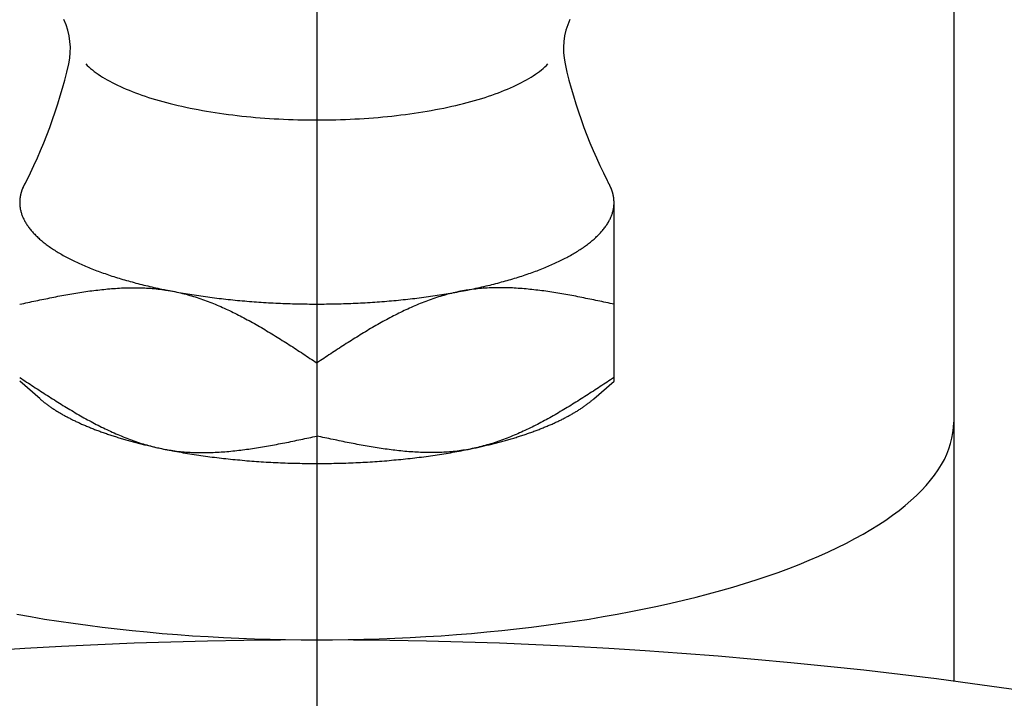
# Model space of a CAD drawing. Extents: x -103 to 234, y -102 to 234.
# Tile 7 of 12: x -4 to 8, y 57 to 65. Entities that reach past the tile are written whole.
import ezdxf

# ---------------------------------------------------------------- set-up
doc = ezdxf.new("R2010")
doc.units = 0
doc.header["$LTSCALE"] = 14
doc.linetypes.add('CENTER', pattern=[2, 1.25, -0.25, 0.25, -0.25])
doc.layers.get('0').update_dxf_attribs({"linetype": 'CONTINUOUS'})
doc.layers.add('CENTER', color=1, linetype='CENTER')

msp = doc.modelspace()

# ---------------------------------------------------------------- linework, layer by layer
for p, q in [((7.5, 66.056), (7.5, 57.513)), ((3.5, 61.05), (3.5, 63.134))]:
    msp.add_line(p, q)
at = {"linetype": 'CONTINUOUS'}
for p, q in [((0, 61.264), (0, 60.402)), ((-3.26, 60.84), (-3.5, 61.05)), ((3.26, 60.84), (3.5, 61.05))]:
    msp.add_line(p, q, dxfattribs=at)
for points in [[(-2.722, 64.788, 0), (-2.704, 64.77, 0), (-2.685, 64.752, 0), (-2.665, 64.735, 0), (-2.644, 64.717, 0), (-2.622, 64.7, 0), (-2.599, 64.683, 0), (-2.574, 64.666, 0), (-2.549, 64.649, 0), (-2.523, 64.632, 0), (-2.496, 64.616, 0), (-2.468, 64.6, 0), (-2.439, 64.584, 0), (-2.41, 64.568, 0), (-2.379, 64.552, 0), (-2.347, 64.536, 0), (-2.314, 64.521, 0), (-2.281, 64.506, 0), (-2.247, 64.491, 0), (-2.211, 64.477, 0), (-2.175, 64.462, 0), (-2.138, 64.448, 0), (-2.101, 64.434, 0), (-2.062, 64.421, 0), (-2.023, 64.407, 0), (-1.983, 64.394, 0), (-1.942, 64.381, 0), (-1.9, 64.368, 0), (-1.858, 64.356, 0), (-1.815, 64.344, 0), (-1.771, 64.332, 0), (-1.726, 64.321, 0), (-1.681, 64.31, 0), (-1.635, 64.299, 0), (-1.589, 64.288, 0), (-1.542, 64.278, 0), (-1.494, 64.268, 0), (-1.446, 64.258, 0), (-1.398, 64.249, 0), (-1.348, 64.24, 0), (-1.298, 64.231, 0), (-1.248, 64.223, 0), (-1.197, 64.215, 0), (-1.146, 64.207, 0), (-1.094, 64.2, 0), (-1.042, 64.193, 0), (-0.99, 64.186, 0), (-0.937, 64.18, 0), (-0.884, 64.174, 0), (-0.83, 64.168, 0), (-0.776, 64.163, 0), (-0.722, 64.158, 0), (-0.668, 64.154, 0), (-0.613, 64.149, 0), (-0.558, 64.146, 0), (-0.503, 64.142, 0), (-0.447, 64.139, 0), (-0.392, 64.136, 0), (-0.336, 64.134, 0), (-0.28, 64.132, 0), (-0.224, 64.13, 0), (-0.168, 64.129, 0), (-0.112, 64.128, 0), (-0.056, 64.127, 0), (0, 64.127, 0), (0.056, 64.127, 0), (0.112, 64.128, 0), (0.168, 64.129, 0), (0.224, 64.13, 0), (0.28, 64.132, 0), (0.336, 64.134, 0), (0.392, 64.136, 0), (0.447, 64.139, 0), (0.503, 64.142, 0), (0.558, 64.146, 0), (0.613, 64.149, 0), (0.668, 64.154, 0), (0.722, 64.158, 0), (0.776, 64.163, 0), (0.83, 64.168, 0), (0.884, 64.174, 0), (0.937, 64.18, 0), (0.99, 64.186, 0), (1.042, 64.193, 0), (1.094, 64.2, 0), (1.146, 64.207, 0), (1.197, 64.215, 0), (1.248, 64.223, 0), (1.298, 64.231, 0), (1.348, 64.24, 0), (1.398, 64.249, 0), (1.446, 64.258, 0), (1.494, 64.268, 0), (1.542, 64.278, 0), (1.589, 64.288, 0), (1.635, 64.299, 0), (1.681, 64.31, 0), (1.726, 64.321, 0), (1.771, 64.332, 0), (1.815, 64.344, 0), (1.858, 64.356, 0), (1.9, 64.368, 0), (1.942, 64.381, 0), (1.983, 64.394, 0), (2.023, 64.407, 0), (2.062, 64.421, 0), (2.101, 64.434, 0), (2.138, 64.448, 0), (2.175, 64.462, 0), (2.211, 64.477, 0), (2.247, 64.491, 0), (2.281, 64.506, 0), (2.314, 64.521, 0), (2.347, 64.536, 0), (2.379, 64.552, 0), (2.41, 64.568, 0), (2.439, 64.584, 0), (2.468, 64.6, 0), (2.496, 64.616, 0), (2.523, 64.632, 0), (2.549, 64.649, 0), (2.574, 64.666, 0), (2.599, 64.683, 0), (2.622, 64.7, 0), (2.644, 64.717, 0), (2.665, 64.735, 0), (2.685, 64.752, 0), (2.704, 64.77, 0), (2.722, 64.788, 0)], [(-3.5, 61.955, 0), (-3.476, 61.96, 0), (-3.453, 61.965, 0), (-3.429, 61.971, 0), (-3.405, 61.976, 0), (-3.381, 61.981, 0), (-3.358, 61.986, 0), (-3.334, 61.991, 0), (-3.31, 61.996, 0), (-3.286, 62.001, 0), (-3.263, 62.006, 0), (-3.239, 62.011, 0), (-3.215, 62.016, 0), (-3.192, 62.02, 0), (-3.168, 62.025, 0), (-3.144, 62.03, 0), (-3.121, 62.035, 0), (-3.097, 62.039, 0), (-3.073, 62.044, 0), (-3.05, 62.049, 0), (-3.026, 62.053, 0), (-3.002, 62.058, 0), (-2.979, 62.062, 0), (-2.955, 62.066, 0), (-2.932, 62.071, 0), (-2.908, 62.075, 0), (-2.884, 62.079, 0), (-2.861, 62.083, 0), (-2.837, 62.087, 0), (-2.814, 62.091, 0), (-2.79, 62.094, 0), (-2.767, 62.098, 0), (-2.743, 62.102, 0), (-2.72, 62.105, 0), (-2.697, 62.108, 0), (-2.673, 62.112, 0), (-2.65, 62.115, 0), (-2.626, 62.118, 0), (-2.603, 62.121, 0), (-2.58, 62.123, 0), (-2.557, 62.126, 0), (-2.533, 62.129, 0), (-2.51, 62.131, 0), (-2.487, 62.133, 0), (-2.464, 62.136, 0), (-2.44, 62.138, 0), (-2.417, 62.14, 0), (-2.394, 62.141, 0), (-2.371, 62.143, 0), (-2.348, 62.144, 0), (-2.325, 62.146, 0), (-2.302, 62.147, 0), (-2.279, 62.148, 0), (-2.256, 62.149, 0), (-2.233, 62.149, 0), (-2.21, 62.15, 0), (-2.187, 62.15, 0), (-2.164, 62.15, 0), (-2.142, 62.15, 0), (-2.119, 62.15, 0), (-2.096, 62.15, 0), (-2.073, 62.149, 0), (-2.051, 62.148, 0), (-2.028, 62.148, 0), (-2.006, 62.146, 0), (-1.983, 62.145, 0), (-1.96, 62.144, 0), (-1.938, 62.142, 0), (-1.915, 62.14, 0), (-1.893, 62.138, 0), (-1.871, 62.135, 0), (-1.848, 62.133, 0), (-1.826, 62.13, 0), (-1.804, 62.127, 0), (-1.782, 62.123, 0), (-1.759, 62.12, 0), (-1.737, 62.116, 0), (-1.715, 62.112, 0), (-1.693, 62.108, 0), (-1.671, 62.104, 0), (-1.649, 62.099, 0), (-1.627, 62.094, 0), (-1.605, 62.089, 0), (-1.584, 62.084, 0), (-1.562, 62.078, 0), (-1.54, 62.073, 0), (-1.518, 62.067, 0), (-1.497, 62.06, 0), (-1.475, 62.054, 0), (-1.453, 62.048, 0), (-1.432, 62.041, 0), (-1.41, 62.034, 0), (-1.389, 62.027, 0), (-1.367, 62.02, 0), (-1.346, 62.012, 0), (-1.324, 62.005, 0), (-1.303, 61.997, 0), (-1.282, 61.989, 0), (-1.26, 61.98, 0), (-1.239, 61.972, 0), (-1.218, 61.964, 0), (-1.197, 61.955, 0), (-1.175, 61.946, 0), (-1.154, 61.937, 0), (-1.133, 61.928, 0), (-1.112, 61.919, 0), (-1.091, 61.909, 0), (-1.07, 61.899, 0), (-1.049, 61.89, 0), (-1.028, 61.88, 0), (-1.007, 61.87, 0), (-0.986, 61.859, 0), (-0.965, 61.849, 0), (-0.944, 61.839, 0), (-0.923, 61.828, 0), (-0.902, 61.817, 0), (-0.882, 61.807, 0), (-0.861, 61.796, 0), (-0.84, 61.785, 0), (-0.819, 61.773, 0), (-0.799, 61.762, 0), (-0.778, 61.751, 0), (-0.757, 61.739, 0), (-0.736, 61.727, 0), (-0.716, 61.716, 0), (-0.695, 61.704, 0), (-0.674, 61.692, 0), (-0.654, 61.68, 0), (-0.633, 61.668, 0), (-0.613, 61.656, 0), (-0.592, 61.644, 0), (-0.572, 61.631, 0), (-0.551, 61.619, 0), (-0.53, 61.606, 0), (-0.51, 61.594, 0), (-0.489, 61.581, 0), (-0.469, 61.568, 0), (-0.449, 61.556, 0), (-0.428, 61.543, 0), (-0.408, 61.53, 0), (-0.387, 61.517, 0), (-0.367, 61.504, 0), (-0.346, 61.491, 0), (-0.326, 61.478, 0), (-0.305, 61.465, 0), (-0.285, 61.452, 0), (-0.265, 61.438, 0), (-0.244, 61.425, 0), (-0.224, 61.412, 0), (-0.204, 61.398, 0), (-0.183, 61.385, 0), (-0.163, 61.372, 0), (-0.142, 61.358, 0), (-0.122, 61.345, 0), (-0.102, 61.331, 0), (-0.081, 61.318, 0), (-0.061, 61.304, 0), (-0.041, 61.291, 0), (-0.02, 61.278, 0), (0, 61.264, 0)], [(3.5, 61.955, 0), (3.476, 61.96, 0), (3.453, 61.965, 0), (3.429, 61.971, 0), (3.405, 61.976, 0), (3.381, 61.981, 0), (3.358, 61.986, 0), (3.334, 61.991, 0), (3.31, 61.996, 0), (3.286, 62.001, 0), (3.263, 62.006, 0), (3.239, 62.011, 0), (3.215, 62.016, 0), (3.192, 62.02, 0), (3.168, 62.025, 0), (3.144, 62.03, 0), (3.121, 62.035, 0), (3.097, 62.039, 0), (3.073, 62.044, 0), (3.05, 62.049, 0), (3.026, 62.053, 0), (3.002, 62.058, 0), (2.979, 62.062, 0), (2.955, 62.066, 0), (2.932, 62.071, 0), (2.908, 62.075, 0), (2.884, 62.079, 0), (2.861, 62.083, 0), (2.837, 62.087, 0), (2.814, 62.091, 0), (2.79, 62.094, 0), (2.767, 62.098, 0), (2.743, 62.102, 0), (2.72, 62.105, 0), (2.697, 62.108, 0), (2.673, 62.112, 0), (2.65, 62.115, 0), (2.626, 62.118, 0), (2.603, 62.121, 0), (2.58, 62.123, 0), (2.557, 62.126, 0), (2.533, 62.129, 0), (2.51, 62.131, 0), (2.487, 62.133, 0), (2.464, 62.136, 0), (2.44, 62.138, 0), (2.417, 62.14, 0), (2.394, 62.141, 0), (2.371, 62.143, 0), (2.348, 62.144, 0), (2.325, 62.146, 0), (2.302, 62.147, 0), (2.279, 62.148, 0), (2.256, 62.149, 0), (2.233, 62.149, 0), (2.21, 62.15, 0), (2.187, 62.15, 0), (2.164, 62.15, 0), (2.142, 62.15, 0), (2.119, 62.15, 0), (2.096, 62.15, 0), (2.073, 62.149, 0), (2.051, 62.148, 0), (2.028, 62.148, 0), (2.006, 62.146, 0), (1.983, 62.145, 0), (1.96, 62.144, 0), (1.938, 62.142, 0), (1.915, 62.14, 0), (1.893, 62.138, 0), (1.871, 62.135, 0), (1.848, 62.133, 0), (1.826, 62.13, 0), (1.804, 62.127, 0), (1.782, 62.123, 0), (1.759, 62.12, 0), (1.737, 62.116, 0), (1.715, 62.112, 0), (1.693, 62.108, 0), (1.671, 62.104, 0), (1.649, 62.099, 0), (1.627, 62.094, 0), (1.605, 62.089, 0), (1.584, 62.084, 0), (1.562, 62.078, 0), (1.54, 62.073, 0), (1.518, 62.067, 0), (1.497, 62.06, 0), (1.475, 62.054, 0), (1.453, 62.048, 0), (1.432, 62.041, 0), (1.41, 62.034, 0), (1.389, 62.027, 0), (1.367, 62.02, 0), (1.346, 62.012, 0), (1.324, 62.005, 0), (1.303, 61.997, 0), (1.282, 61.989, 0), (1.26, 61.98, 0), (1.239, 61.972, 0), (1.218, 61.964, 0), (1.197, 61.955, 0), (1.175, 61.946, 0), (1.154, 61.937, 0), (1.133, 61.928, 0), (1.112, 61.919, 0), (1.091, 61.909, 0), (1.07, 61.899, 0), (1.049, 61.89, 0), (1.028, 61.88, 0), (1.007, 61.87, 0), (0.986, 61.859, 0), (0.965, 61.849, 0), (0.944, 61.839, 0), (0.923, 61.828, 0), (0.902, 61.817, 0), (0.882, 61.807, 0), (0.861, 61.796, 0), (0.84, 61.785, 0), (0.819, 61.773, 0), (0.799, 61.762, 0), (0.778, 61.751, 0), (0.757, 61.739, 0), (0.736, 61.727, 0), (0.716, 61.716, 0), (0.695, 61.704, 0), (0.674, 61.692, 0), (0.654, 61.68, 0), (0.633, 61.668, 0), (0.613, 61.656, 0), (0.592, 61.644, 0), (0.572, 61.631, 0), (0.551, 61.619, 0), (0.53, 61.606, 0), (0.51, 61.594, 0), (0.489, 61.581, 0), (0.469, 61.568, 0), (0.449, 61.556, 0), (0.428, 61.543, 0), (0.408, 61.53, 0), (0.387, 61.517, 0), (0.367, 61.504, 0), (0.346, 61.491, 0), (0.326, 61.478, 0), (0.305, 61.465, 0), (0.285, 61.452, 0), (0.265, 61.438, 0), (0.244, 61.425, 0), (0.224, 61.412, 0), (0.204, 61.398, 0), (0.183, 61.385, 0), (0.163, 61.372, 0), (0.142, 61.358, 0), (0.122, 61.345, 0), (0.102, 61.331, 0), (0.081, 61.318, 0), (0.061, 61.304, 0), (0.041, 61.291, 0), (0.02, 61.278, 0), (0, 61.264, 0)], [(-3.5, 61.093, 0), (-3.48, 61.08, 0), (-3.459, 61.066, 0), (-3.439, 61.053, 0), (-3.419, 61.039, 0), (-3.398, 61.026, 0), (-3.378, 61.013, 0), (-3.358, 60.999, 0), (-3.337, 60.986, 0), (-3.317, 60.972, 0), (-3.296, 60.959, 0), (-3.276, 60.946, 0), (-3.256, 60.932, 0), (-3.235, 60.919, 0), (-3.215, 60.906, 0), (-3.195, 60.893, 0), (-3.174, 60.88, 0), (-3.154, 60.867, 0), (-3.133, 60.853, 0), (-3.113, 60.84, 0), (-3.092, 60.828, 0), (-3.072, 60.815, 0), (-3.051, 60.802, 0), (-3.031, 60.789, 0), (-3.011, 60.776, 0), (-2.99, 60.764, 0), (-2.97, 60.751, 0), (-2.949, 60.739, 0), (-2.928, 60.726, 0), (-2.908, 60.714, 0), (-2.887, 60.702, 0), (-2.867, 60.69, 0), (-2.846, 60.677, 0), (-2.826, 60.665, 0), (-2.805, 60.654, 0), (-2.784, 60.642, 0), (-2.764, 60.63, 0), (-2.743, 60.618, 0), (-2.722, 60.607, 0), (-2.701, 60.595, 0), (-2.681, 60.584, 0), (-2.66, 60.573, 0), (-2.639, 60.562, 0), (-2.618, 60.551, 0), (-2.598, 60.54, 0), (-2.577, 60.529, 0), (-2.556, 60.519, 0), (-2.535, 60.508, 0), (-2.514, 60.498, 0), (-2.493, 60.488, 0), (-2.472, 60.478, 0), (-2.451, 60.468, 0), (-2.43, 60.458, 0), (-2.409, 60.448, 0), (-2.388, 60.439, 0), (-2.367, 60.43, 0), (-2.346, 60.42, 0), (-2.325, 60.411, 0), (-2.303, 60.403, 0), (-2.282, 60.394, 0), (-2.261, 60.385, 0), (-2.24, 60.377, 0), (-2.218, 60.369, 0), (-2.197, 60.361, 0), (-2.176, 60.353, 0), (-2.154, 60.345, 0), (-2.133, 60.338, 0), (-2.111, 60.331, 0), (-2.09, 60.323, 0), (-2.068, 60.316, 0), (-2.047, 60.31, 0), (-2.025, 60.303, 0), (-2.003, 60.297, 0), (-1.982, 60.291, 0), (-1.96, 60.285, 0), (-1.938, 60.279, 0), (-1.916, 60.274, 0), (-1.895, 60.268, 0), (-1.873, 60.263, 0), (-1.851, 60.258, 0), (-1.829, 60.254, 0), (-1.807, 60.249, 0), (-1.785, 60.245, 0), (-1.763, 60.241, 0), (-1.741, 60.237, 0), (-1.718, 60.234, 0), (-1.696, 60.231, 0), (-1.674, 60.228, 0), (-1.652, 60.225, 0), (-1.629, 60.222, 0), (-1.607, 60.22, 0), (-1.585, 60.218, 0), (-1.562, 60.216, 0), (-1.54, 60.214, 0), (-1.517, 60.212, 0), (-1.494, 60.211, 0), (-1.472, 60.21, 0), (-1.449, 60.209, 0), (-1.427, 60.208, 0), (-1.404, 60.208, 0), (-1.381, 60.207, 0), (-1.358, 60.207, 0), (-1.336, 60.207, 0), (-1.313, 60.207, 0), (-1.29, 60.208, 0), (-1.267, 60.208, 0), (-1.244, 60.209, 0), (-1.221, 60.21, 0), (-1.198, 60.211, 0), (-1.175, 60.212, 0), (-1.152, 60.213, 0), (-1.129, 60.215, 0), (-1.106, 60.216, 0), (-1.083, 60.218, 0), (-1.06, 60.22, 0), (-1.036, 60.222, 0), (-1.013, 60.224, 0), (-0.99, 60.226, 0), (-0.967, 60.229, 0), (-0.943, 60.231, 0), (-0.92, 60.234, 0), (-0.897, 60.237, 0), (-0.874, 60.24, 0), (-0.85, 60.243, 0), (-0.827, 60.246, 0), (-0.803, 60.249, 0), (-0.78, 60.252, 0), (-0.757, 60.256, 0), (-0.733, 60.26, 0), (-0.71, 60.263, 0), (-0.686, 60.267, 0), (-0.663, 60.271, 0), (-0.639, 60.275, 0), (-0.616, 60.279, 0), (-0.592, 60.283, 0), (-0.568, 60.287, 0), (-0.545, 60.291, 0), (-0.521, 60.295, 0), (-0.498, 60.3, 0), (-0.474, 60.304, 0), (-0.45, 60.309, 0), (-0.427, 60.313, 0), (-0.403, 60.318, 0), (-0.379, 60.323, 0), (-0.356, 60.328, 0), (-0.332, 60.332, 0), (-0.308, 60.337, 0), (-0.285, 60.342, 0), (-0.261, 60.347, 0), (-0.237, 60.352, 0), (-0.214, 60.357, 0), (-0.19, 60.362, 0), (-0.166, 60.367, 0), (-0.142, 60.372, 0), (-0.119, 60.377, 0), (-0.095, 60.382, 0), (-0.071, 60.387, 0), (-0.047, 60.392, 0), (-0.024, 60.397, 0), (0, 60.402, 0)], [(3.5, 61.093, 0), (3.48, 61.08, 0), (3.459, 61.066, 0), (3.439, 61.053, 0), (3.419, 61.039, 0), (3.398, 61.026, 0), (3.378, 61.013, 0), (3.358, 60.999, 0), (3.337, 60.986, 0), (3.317, 60.972, 0), (3.296, 60.959, 0), (3.276, 60.946, 0), (3.256, 60.932, 0), (3.235, 60.919, 0), (3.215, 60.906, 0), (3.195, 60.893, 0), (3.174, 60.88, 0), (3.154, 60.867, 0), (3.133, 60.853, 0), (3.113, 60.84, 0), (3.092, 60.828, 0), (3.072, 60.815, 0), (3.051, 60.802, 0), (3.031, 60.789, 0), (3.011, 60.776, 0), (2.99, 60.764, 0), (2.97, 60.751, 0), (2.949, 60.739, 0), (2.928, 60.726, 0), (2.908, 60.714, 0), (2.887, 60.702, 0), (2.867, 60.69, 0), (2.846, 60.677, 0), (2.826, 60.665, 0), (2.805, 60.654, 0), (2.784, 60.642, 0), (2.764, 60.63, 0), (2.743, 60.618, 0), (2.722, 60.607, 0), (2.701, 60.595, 0), (2.681, 60.584, 0), (2.66, 60.573, 0), (2.639, 60.562, 0), (2.618, 60.551, 0), (2.598, 60.54, 0), (2.577, 60.529, 0), (2.556, 60.519, 0), (2.535, 60.508, 0), (2.514, 60.498, 0), (2.493, 60.488, 0), (2.472, 60.478, 0), (2.451, 60.468, 0), (2.43, 60.458, 0), (2.409, 60.448, 0), (2.388, 60.439, 0), (2.367, 60.43, 0), (2.346, 60.42, 0), (2.325, 60.411, 0), (2.303, 60.403, 0), (2.282, 60.394, 0), (2.261, 60.385, 0), (2.24, 60.377, 0), (2.218, 60.369, 0), (2.197, 60.361, 0), (2.176, 60.353, 0), (2.154, 60.345, 0), (2.133, 60.338, 0), (2.111, 60.331, 0), (2.09, 60.323, 0), (2.068, 60.316, 0), (2.047, 60.31, 0), (2.025, 60.303, 0), (2.003, 60.297, 0), (1.982, 60.291, 0), (1.96, 60.285, 0), (1.938, 60.279, 0), (1.916, 60.274, 0), (1.895, 60.268, 0), (1.873, 60.263, 0), (1.851, 60.258, 0), (1.829, 60.254, 0), (1.807, 60.249, 0), (1.785, 60.245, 0), (1.763, 60.241, 0), (1.741, 60.237, 0), (1.718, 60.234, 0), (1.696, 60.231, 0), (1.674, 60.228, 0), (1.652, 60.225, 0), (1.629, 60.222, 0), (1.607, 60.22, 0), (1.585, 60.218, 0), (1.562, 60.216, 0), (1.54, 60.214, 0), (1.517, 60.212, 0), (1.494, 60.211, 0), (1.472, 60.21, 0), (1.449, 60.209, 0), (1.427, 60.208, 0), (1.404, 60.208, 0), (1.381, 60.207, 0), (1.358, 60.207, 0), (1.336, 60.207, 0), (1.313, 60.207, 0), (1.29, 60.208, 0), (1.267, 60.208, 0), (1.244, 60.209, 0), (1.221, 60.21, 0), (1.198, 60.211, 0), (1.175, 60.212, 0), (1.152, 60.213, 0), (1.129, 60.215, 0), (1.106, 60.216, 0), (1.083, 60.218, 0), (1.06, 60.22, 0), (1.036, 60.222, 0), (1.013, 60.224, 0), (0.99, 60.226, 0), (0.967, 60.229, 0), (0.943, 60.231, 0), (0.92, 60.234, 0), (0.897, 60.237, 0), (0.874, 60.24, 0), (0.85, 60.243, 0), (0.827, 60.246, 0), (0.803, 60.249, 0), (0.78, 60.252, 0), (0.757, 60.256, 0), (0.733, 60.26, 0), (0.71, 60.263, 0), (0.686, 60.267, 0), (0.663, 60.271, 0), (0.639, 60.275, 0), (0.616, 60.279, 0), (0.592, 60.283, 0), (0.568, 60.287, 0), (0.545, 60.291, 0), (0.521, 60.295, 0), (0.498, 60.3, 0), (0.474, 60.304, 0), (0.45, 60.309, 0), (0.427, 60.313, 0), (0.403, 60.318, 0), (0.379, 60.323, 0), (0.356, 60.328, 0), (0.332, 60.332, 0), (0.308, 60.337, 0), (0.285, 60.342, 0), (0.261, 60.347, 0), (0.237, 60.352, 0), (0.214, 60.357, 0), (0.19, 60.362, 0), (0.166, 60.367, 0), (0.142, 60.372, 0), (0.119, 60.377, 0), (0.095, 60.382, 0), (0.071, 60.387, 0), (0.047, 60.392, 0), (0.024, 60.397, 0), (0, 60.402, 0)], [(-3.535, 58.303, 0), (-3.372, 58.274, 0), (-3.207, 58.246, 0), (-3.039, 58.22, 0), (-2.87, 58.195, 0), (-2.699, 58.172, 0), (-2.527, 58.15, 0), (-2.353, 58.13, 0), (-2.177, 58.111, 0), (-2, 58.093, 0), (-1.822, 58.077, 0), (-1.643, 58.062, 0), (-1.463, 58.049, 0), (-1.282, 58.038, 0), (-1.1, 58.028, 0), (-0.918, 58.019, 0), (-0.735, 58.012, 0), (-0.552, 58.007, 0), (-0.368, 58.003, 0), (-0.184, 58.001, 0), (0, 58, 0), (0.184, 58.001, 0), (0.368, 58.003, 0), (0.552, 58.007, 0), (0.735, 58.012, 0), (0.918, 58.019, 0), (1.1, 58.028, 0), (1.282, 58.038, 0), (1.463, 58.049, 0), (1.643, 58.062, 0), (1.822, 58.077, 0), (2, 58.093, 0), (2.177, 58.111, 0), (2.353, 58.13, 0), (2.527, 58.15, 0), (2.699, 58.172, 0), (2.87, 58.195, 0), (3.039, 58.22, 0), (3.207, 58.246, 0), (3.372, 58.274, 0), (3.535, 58.303, 0), (3.697, 58.333, 0), (3.856, 58.365, 0), (4.012, 58.398, 0), (4.167, 58.432, 0), (4.319, 58.468, 0), (4.468, 58.505, 0), (4.614, 58.543, 0), (4.758, 58.582, 0), (4.899, 58.623, 0), (5.037, 58.664, 0), (5.172, 58.707, 0), (5.303, 58.751, 0), (5.432, 58.796, 0), (5.557, 58.843, 0), (5.679, 58.89, 0), (5.798, 58.938, 0), (5.913, 58.987, 0), (6.024, 59.037, 0), (6.132, 59.088, 0), (6.236, 59.14, 0), (6.336, 59.193, 0), (6.433, 59.246, 0), (6.526, 59.301, 0), (6.614, 59.356, 0), (6.699, 59.412, 0), (6.78, 59.468, 0), (6.857, 59.526, 0), (6.929, 59.584, 0), (6.997, 59.642, 0), (7.062, 59.701, 0), (7.121, 59.761, 0), (7.177, 59.821, 0), (7.228, 59.881, 0), (7.275, 59.942, 0), (7.318, 60.003, 0), (7.356, 60.065, 0), (7.39, 60.127, 0), (7.419, 60.189, 0), (7.444, 60.251, 0), (7.464, 60.314, 0), (7.48, 60.376, 0), (7.491, 60.439, 0), (7.498, 60.502, 0), (7.5, 60.565, 0)]]:
    msp.add_polyline3d(points)
for points in [[(-3.427, 63.399, 0), (-3.428, 63.397, 0), (-3.429, 63.395, 0), (-3.43, 63.393, 0), (-3.431, 63.392, 0), (-3.432, 63.39, 0), (-3.433, 63.388, 0), (-3.434, 63.386, 0), (-3.435, 63.384, 0), (-3.437, 63.382, 0), (-3.438, 63.38, 0), (-3.439, 63.378, 0), (-3.44, 63.376, 0), (-3.441, 63.374, 0), (-3.442, 63.373, 0), (-3.443, 63.371, 0), (-3.444, 63.369, 0), (-3.445, 63.367, 0), (-3.446, 63.365, 0), (-3.447, 63.363, 0), (-3.448, 63.361, 0), (-3.449, 63.359, 0), (-3.45, 63.358, 0), (-3.451, 63.356, 0), (-3.451, 63.354, 0), (-3.452, 63.352, 0), (-3.453, 63.35, 0), (-3.454, 63.348, 0), (-3.455, 63.346, 0), (-3.456, 63.344, 0), (-3.457, 63.342, 0), (-3.458, 63.34, 0), (-3.459, 63.339, 0), (-3.459, 63.337, 0), (-3.46, 63.335, 0), (-3.461, 63.333, 0), (-3.462, 63.331, 0), (-3.463, 63.329, 0), (-3.464, 63.327, 0), (-3.464, 63.325, 0), (-3.465, 63.323, 0), (-3.466, 63.322, 0), (-3.467, 63.32, 0), (-3.468, 63.318, 0), (-3.468, 63.316, 0), (-3.469, 63.314, 0), (-3.47, 63.312, 0), (-3.471, 63.31, 0), (-3.471, 63.308, 0), (-3.472, 63.306, 0), (-3.473, 63.304, 0), (-3.473, 63.303, 0), (-3.474, 63.301, 0), (-3.475, 63.299, 0), (-3.475, 63.297, 0), (-3.476, 63.295, 0), (-3.477, 63.293, 0), (-3.477, 63.291, 0), (-3.478, 63.289, 0), (-3.479, 63.287, 0), (-3.479, 63.285, 0), (-3.48, 63.283, 0), (-3.48, 63.282, 0), (-3.481, 63.28, 0), (-3.482, 63.278, 0), (-3.482, 63.276, 0), (-3.483, 63.274, 0), (-3.483, 63.272, 0), (-3.484, 63.27, 0), (-3.484, 63.268, 0), (-3.485, 63.266, 0), (-3.485, 63.264, 0), (-3.486, 63.262, 0), (-3.486, 63.261, 0), (-3.487, 63.259, 0), (-3.487, 63.257, 0), (-3.488, 63.255, 0), (-3.488, 63.253, 0), (-3.489, 63.251, 0), (-3.489, 63.249, 0), (-3.49, 63.247, 0), (-3.49, 63.245, 0), (-3.49, 63.243, 0), (-3.491, 63.241, 0), (-3.491, 63.239, 0), (-3.492, 63.238, 0), (-3.492, 63.236, 0), (-3.492, 63.234, 0), (-3.493, 63.232, 0), (-3.493, 63.23, 0), (-3.494, 63.228, 0), (-3.494, 63.226, 0), (-3.494, 63.224, 0), (-3.494, 63.222, 0), (-3.495, 63.22, 0), (-3.495, 63.218, 0), (-3.495, 63.217, 0), (-3.496, 63.215, 0), (-3.496, 63.213, 0), (-3.496, 63.211, 0), (-3.496, 63.209, 0), (-3.497, 63.207, 0), (-3.497, 63.205, 0), (-3.497, 63.203, 0), (-3.497, 63.201, 0), (-3.498, 63.199, 0), (-3.498, 63.197, 0), (-3.498, 63.195, 0), (-3.498, 63.194, 0), (-3.498, 63.192, 0), (-3.499, 63.19, 0), (-3.499, 63.188, 0), (-3.499, 63.186, 0), (-3.499, 63.184, 0), (-3.499, 63.182, 0), (-3.499, 63.18, 0), (-3.499, 63.178, 0), (-3.499, 63.176, 0), (-3.5, 63.174, 0), (-3.5, 63.172, 0), (-3.5, 63.17, 0), (-3.5, 63.169, 0), (-3.5, 63.167, 0), (-3.5, 63.165, 0), (-3.5, 63.163, 0), (-3.5, 63.161, 0), (-3.5, 63.159, 0), (-3.5, 63.157, 0), (-3.5, 63.155, 0)], [(3.5, 63.155, 0), (3.5, 63.157, 0), (3.5, 63.159, 0), (3.5, 63.161, 0), (3.5, 63.163, 0), (3.5, 63.165, 0), (3.5, 63.167, 0), (3.5, 63.169, 0), (3.5, 63.17, 0), (3.5, 63.172, 0), (3.5, 63.174, 0), (3.499, 63.176, 0), (3.499, 63.178, 0), (3.499, 63.18, 0), (3.499, 63.182, 0), (3.499, 63.184, 0), (3.499, 63.186, 0), (3.499, 63.188, 0), (3.499, 63.19, 0), (3.498, 63.192, 0), (3.498, 63.194, 0), (3.498, 63.195, 0), (3.498, 63.197, 0), (3.498, 63.199, 0), (3.497, 63.201, 0), (3.497, 63.203, 0), (3.497, 63.205, 0), (3.497, 63.207, 0), (3.496, 63.209, 0), (3.496, 63.211, 0), (3.496, 63.213, 0), (3.496, 63.215, 0), (3.495, 63.217, 0), (3.495, 63.218, 0), (3.495, 63.22, 0), (3.494, 63.222, 0), (3.494, 63.224, 0), (3.494, 63.226, 0), (3.494, 63.228, 0), (3.493, 63.23, 0), (3.493, 63.232, 0), (3.492, 63.234, 0), (3.492, 63.236, 0), (3.492, 63.238, 0), (3.491, 63.239, 0), (3.491, 63.241, 0), (3.49, 63.243, 0), (3.49, 63.245, 0), (3.49, 63.247, 0), (3.489, 63.249, 0), (3.489, 63.251, 0), (3.488, 63.253, 0), (3.488, 63.255, 0), (3.487, 63.257, 0), (3.487, 63.259, 0), (3.486, 63.261, 0), (3.486, 63.262, 0), (3.485, 63.264, 0), (3.485, 63.266, 0), (3.484, 63.268, 0), (3.484, 63.27, 0), (3.483, 63.272, 0), (3.483, 63.274, 0), (3.482, 63.276, 0), (3.482, 63.278, 0), (3.481, 63.28, 0), (3.48, 63.282, 0), (3.48, 63.283, 0), (3.479, 63.285, 0), (3.479, 63.287, 0), (3.478, 63.289, 0), (3.477, 63.291, 0), (3.477, 63.293, 0), (3.476, 63.295, 0), (3.475, 63.297, 0), (3.475, 63.299, 0), (3.474, 63.301, 0), (3.473, 63.303, 0), (3.473, 63.304, 0), (3.472, 63.306, 0), (3.471, 63.308, 0), (3.471, 63.31, 0), (3.47, 63.312, 0), (3.469, 63.314, 0), (3.468, 63.316, 0), (3.468, 63.318, 0), (3.467, 63.32, 0), (3.466, 63.322, 0), (3.465, 63.323, 0), (3.464, 63.325, 0), (3.464, 63.327, 0), (3.463, 63.329, 0), (3.462, 63.331, 0), (3.461, 63.333, 0), (3.46, 63.335, 0), (3.459, 63.337, 0), (3.459, 63.339, 0), (3.458, 63.34, 0), (3.457, 63.342, 0), (3.456, 63.344, 0), (3.455, 63.346, 0), (3.454, 63.348, 0), (3.453, 63.35, 0), (3.452, 63.352, 0), (3.451, 63.354, 0), (3.451, 63.356, 0), (3.45, 63.358, 0), (3.449, 63.359, 0), (3.448, 63.361, 0), (3.447, 63.363, 0), (3.446, 63.365, 0), (3.445, 63.367, 0), (3.444, 63.369, 0), (3.443, 63.371, 0), (3.442, 63.373, 0), (3.441, 63.374, 0), (3.44, 63.376, 0), (3.439, 63.378, 0), (3.438, 63.38, 0), (3.437, 63.382, 0), (3.435, 63.384, 0), (3.434, 63.386, 0), (3.433, 63.388, 0), (3.432, 63.39, 0), (3.431, 63.392, 0), (3.43, 63.393, 0), (3.429, 63.395, 0), (3.428, 63.397, 0), (3.427, 63.399, 0)], [(-3.5, 63.155, 0), (-3.5, 63.145, 0), (-3.5, 63.136, 0), (-3.499, 63.126, 0), (-3.498, 63.116, 0), (-3.497, 63.106, 0), (-3.496, 63.096, 0), (-3.494, 63.087, 0), (-3.493, 63.077, 0), (-3.491, 63.067, 0), (-3.488, 63.057, 0), (-3.486, 63.047, 0), (-3.483, 63.038, 0), (-3.48, 63.028, 0), (-3.477, 63.018, 0), (-3.474, 63.009, 0), (-3.47, 62.999, 0), (-3.466, 62.989, 0), (-3.462, 62.98, 0), (-3.458, 62.97, 0), (-3.453, 62.96, 0), (-3.448, 62.95, 0), (-3.443, 62.941, 0), (-3.438, 62.931, 0), (-3.433, 62.922, 0), (-3.427, 62.912, 0), (-3.421, 62.902, 0), (-3.415, 62.893, 0), (-3.409, 62.883, 0), (-3.402, 62.874, 0), (-3.395, 62.864, 0), (-3.388, 62.855, 0), (-3.381, 62.845, 0), (-3.373, 62.836, 0), (-3.365, 62.826, 0), (-3.357, 62.817, 0), (-3.349, 62.808, 0), (-3.341, 62.798, 0), (-3.332, 62.789, 0), (-3.323, 62.78, 0), (-3.314, 62.77, 0), (-3.305, 62.761, 0), (-3.295, 62.752, 0), (-3.286, 62.743, 0), (-3.276, 62.733, 0), (-3.265, 62.724, 0), (-3.255, 62.715, 0), (-3.244, 62.706, 0), (-3.234, 62.697, 0), (-3.223, 62.688, 0), (-3.211, 62.679, 0), (-3.2, 62.67, 0), (-3.188, 62.661, 0), (-3.176, 62.652, 0), (-3.164, 62.643, 0), (-3.152, 62.635, 0), (-3.139, 62.626, 0), (-3.126, 62.617, 0), (-3.113, 62.608, 0), (-3.1, 62.599, 0), (-3.087, 62.591, 0), (-3.073, 62.582, 0), (-3.059, 62.574, 0), (-3.045, 62.565, 0), (-3.031, 62.557, 0), (-3.017, 62.548, 0), (-3.002, 62.54, 0), (-2.987, 62.531, 0), (-2.972, 62.523, 0), (-2.957, 62.515, 0), (-2.942, 62.506, 0), (-2.926, 62.498, 0), (-2.91, 62.49, 0), (-2.894, 62.482, 0), (-2.878, 62.474, 0), (-2.862, 62.466, 0), (-2.845, 62.458, 0), (-2.828, 62.45, 0), (-2.811, 62.442, 0), (-2.794, 62.434, 0), (-2.777, 62.426, 0), (-2.759, 62.419, 0), (-2.741, 62.411, 0), (-2.724, 62.403, 0), (-2.706, 62.396, 0), (-2.687, 62.388, 0), (-2.669, 62.381, 0), (-2.65, 62.373, 0), (-2.631, 62.366, 0), (-2.612, 62.358, 0), (-2.593, 62.351, 0), (-2.574, 62.344, 0), (-2.555, 62.337, 0), (-2.535, 62.33, 0), (-2.515, 62.323, 0), (-2.495, 62.316, 0), (-2.475, 62.309, 0), (-2.455, 62.302, 0), (-2.434, 62.295, 0), (-2.413, 62.288, 0), (-2.393, 62.281, 0), (-2.372, 62.275, 0), (-2.35, 62.268, 0), (-2.329, 62.262, 0), (-2.308, 62.255, 0), (-2.286, 62.249, 0), (-2.264, 62.242, 0), (-2.242, 62.236, 0), (-2.22, 62.23, 0), (-2.198, 62.224, 0), (-2.176, 62.218, 0), (-2.153, 62.211, 0), (-2.131, 62.205, 0), (-2.108, 62.2, 0), (-2.085, 62.194, 0), (-2.062, 62.188, 0), (-2.039, 62.182, 0), (-2.015, 62.176, 0), (-1.992, 62.171, 0), (-1.968, 62.165, 0), (-1.944, 62.16, 0), (-1.921, 62.154, 0), (-1.897, 62.149, 0), (-1.872, 62.144, 0), (-1.848, 62.139, 0), (-1.824, 62.133, 0), (-1.799, 62.128, 0), (-1.775, 62.123, 0), (-1.75, 62.118, 0)], [(1.75, 62.118, 0), (1.775, 62.123, 0), (1.799, 62.128, 0), (1.824, 62.133, 0), (1.848, 62.139, 0), (1.872, 62.144, 0), (1.897, 62.149, 0), (1.921, 62.154, 0), (1.944, 62.16, 0), (1.968, 62.165, 0), (1.992, 62.171, 0), (2.015, 62.176, 0), (2.039, 62.182, 0), (2.062, 62.188, 0), (2.085, 62.194, 0), (2.108, 62.2, 0), (2.131, 62.205, 0), (2.153, 62.211, 0), (2.176, 62.218, 0), (2.198, 62.224, 0), (2.22, 62.23, 0), (2.242, 62.236, 0), (2.264, 62.242, 0), (2.286, 62.249, 0), (2.308, 62.255, 0), (2.329, 62.262, 0), (2.35, 62.268, 0), (2.372, 62.275, 0), (2.393, 62.281, 0), (2.413, 62.288, 0), (2.434, 62.295, 0), (2.455, 62.302, 0), (2.475, 62.309, 0), (2.495, 62.316, 0), (2.515, 62.323, 0), (2.535, 62.33, 0), (2.555, 62.337, 0), (2.574, 62.344, 0), (2.593, 62.351, 0), (2.612, 62.358, 0), (2.631, 62.366, 0), (2.65, 62.373, 0), (2.669, 62.381, 0), (2.687, 62.388, 0), (2.706, 62.396, 0), (2.724, 62.403, 0), (2.741, 62.411, 0), (2.759, 62.419, 0), (2.777, 62.426, 0), (2.794, 62.434, 0), (2.811, 62.442, 0), (2.828, 62.45, 0), (2.845, 62.458, 0), (2.862, 62.466, 0), (2.878, 62.474, 0), (2.894, 62.482, 0), (2.91, 62.49, 0), (2.926, 62.498, 0), (2.942, 62.506, 0), (2.957, 62.515, 0), (2.972, 62.523, 0), (2.987, 62.531, 0), (3.002, 62.54, 0), (3.017, 62.548, 0), (3.031, 62.557, 0), (3.045, 62.565, 0), (3.059, 62.574, 0), (3.073, 62.582, 0), (3.087, 62.591, 0), (3.1, 62.599, 0), (3.113, 62.608, 0), (3.126, 62.617, 0), (3.139, 62.626, 0), (3.152, 62.635, 0), (3.164, 62.643, 0), (3.176, 62.652, 0), (3.188, 62.661, 0), (3.2, 62.67, 0), (3.211, 62.679, 0), (3.223, 62.688, 0), (3.234, 62.697, 0), (3.244, 62.706, 0), (3.255, 62.715, 0), (3.265, 62.724, 0), (3.276, 62.733, 0), (3.286, 62.743, 0), (3.295, 62.752, 0), (3.305, 62.761, 0), (3.314, 62.77, 0), (3.323, 62.78, 0), (3.332, 62.789, 0), (3.341, 62.798, 0), (3.349, 62.808, 0), (3.357, 62.817, 0), (3.365, 62.826, 0), (3.373, 62.836, 0), (3.381, 62.845, 0), (3.388, 62.855, 0), (3.395, 62.864, 0), (3.402, 62.874, 0), (3.409, 62.883, 0), (3.415, 62.893, 0), (3.421, 62.902, 0), (3.427, 62.912, 0), (3.433, 62.922, 0), (3.438, 62.931, 0), (3.443, 62.941, 0), (3.448, 62.95, 0), (3.453, 62.96, 0), (3.458, 62.97, 0), (3.462, 62.98, 0), (3.466, 62.989, 0), (3.47, 62.999, 0), (3.474, 63.009, 0), (3.477, 63.018, 0), (3.48, 63.028, 0), (3.483, 63.038, 0), (3.486, 63.047, 0), (3.488, 63.057, 0), (3.491, 63.067, 0), (3.493, 63.077, 0), (3.494, 63.087, 0), (3.496, 63.096, 0), (3.497, 63.106, 0), (3.498, 63.116, 0), (3.499, 63.126, 0), (3.5, 63.136, 0), (3.5, 63.145, 0), (3.5, 63.155, 0)], [(-1.75, 62.118, 0), (-1.725, 62.114, 0), (-1.7, 62.109, 0), (-1.675, 62.104, 0), (-1.65, 62.099, 0), (-1.625, 62.095, 0), (-1.599, 62.09, 0), (-1.574, 62.086, 0), (-1.548, 62.081, 0), (-1.522, 62.077, 0), (-1.496, 62.073, 0), (-1.471, 62.069, 0), (-1.444, 62.065, 0), (-1.418, 62.061, 0), (-1.392, 62.057, 0), (-1.366, 62.053, 0), (-1.339, 62.049, 0), (-1.313, 62.045, 0), (-1.286, 62.042, 0), (-1.26, 62.038, 0), (-1.233, 62.035, 0), (-1.206, 62.031, 0), (-1.179, 62.028, 0), (-1.152, 62.025, 0), (-1.125, 62.022, 0), (-1.098, 62.019, 0), (-1.071, 62.015, 0), (-1.043, 62.013, 0), (-1.016, 62.01, 0), (-0.989, 62.007, 0), (-0.961, 62.004, 0), (-0.933, 62.001, 0), (-0.906, 61.999, 0), (-0.878, 61.996, 0), (-0.85, 61.994, 0), (-0.823, 61.992, 0), (-0.795, 61.989, 0), (-0.767, 61.987, 0), (-0.739, 61.985, 0), (-0.711, 61.983, 0), (-0.683, 61.981, 0), (-0.655, 61.979, 0), (-0.627, 61.977, 0), (-0.598, 61.976, 0), (-0.57, 61.974, 0), (-0.542, 61.972, 0), (-0.514, 61.971, 0), (-0.485, 61.97, 0), (-0.457, 61.968, 0), (-0.428, 61.967, 0), (-0.4, 61.966, 0), (-0.372, 61.965, 0), (-0.343, 61.964, 0), (-0.315, 61.963, 0), (-0.286, 61.962, 0), (-0.257, 61.961, 0), (-0.229, 61.961, 0), (-0.2, 61.96, 0), (-0.172, 61.959, 0), (-0.143, 61.959, 0), (-0.115, 61.959, 0), (-0.086, 61.958, 0), (-0.057, 61.958, 0), (-0.029, 61.958, 0), (0, 61.958, 0), (0.029, 61.958, 0), (0.057, 61.958, 0), (0.086, 61.958, 0), (0.115, 61.959, 0), (0.143, 61.959, 0), (0.172, 61.959, 0), (0.2, 61.96, 0), (0.229, 61.961, 0), (0.257, 61.961, 0), (0.286, 61.962, 0), (0.315, 61.963, 0), (0.343, 61.964, 0), (0.372, 61.965, 0), (0.4, 61.966, 0), (0.428, 61.967, 0), (0.457, 61.968, 0), (0.485, 61.97, 0), (0.514, 61.971, 0), (0.542, 61.972, 0), (0.57, 61.974, 0), (0.598, 61.976, 0), (0.627, 61.977, 0), (0.655, 61.979, 0), (0.683, 61.981, 0), (0.711, 61.983, 0), (0.739, 61.985, 0), (0.767, 61.987, 0), (0.795, 61.989, 0), (0.823, 61.992, 0), (0.85, 61.994, 0), (0.878, 61.996, 0), (0.906, 61.999, 0), (0.933, 62.001, 0), (0.961, 62.004, 0), (0.989, 62.007, 0), (1.016, 62.01, 0), (1.043, 62.013, 0), (1.071, 62.015, 0), (1.098, 62.019, 0), (1.125, 62.022, 0), (1.152, 62.025, 0), (1.179, 62.028, 0), (1.206, 62.031, 0), (1.233, 62.035, 0), (1.26, 62.038, 0), (1.286, 62.042, 0), (1.313, 62.045, 0), (1.339, 62.049, 0), (1.366, 62.053, 0), (1.392, 62.057, 0), (1.418, 62.061, 0), (1.444, 62.065, 0), (1.471, 62.069, 0), (1.496, 62.073, 0), (1.522, 62.077, 0), (1.548, 62.081, 0), (1.574, 62.086, 0), (1.599, 62.09, 0), (1.625, 62.095, 0), (1.65, 62.099, 0), (1.675, 62.104, 0), (1.7, 62.109, 0), (1.725, 62.114, 0), (1.75, 62.118, 0)], [(-3.26, 60.84, 0), (-3.253, 60.834, 0), (-3.246, 60.828, 0), (-3.239, 60.822, 0), (-3.232, 60.817, 0), (-3.225, 60.811, 0), (-3.218, 60.805, 0), (-3.211, 60.799, 0), (-3.203, 60.793, 0), (-3.196, 60.788, 0), (-3.188, 60.782, 0), (-3.181, 60.776, 0), (-3.173, 60.77, 0), (-3.165, 60.765, 0), (-3.157, 60.759, 0), (-3.149, 60.753, 0), (-3.141, 60.748, 0), (-3.133, 60.742, 0), (-3.125, 60.736, 0), (-3.116, 60.731, 0), (-3.108, 60.725, 0), (-3.099, 60.719, 0), (-3.091, 60.714, 0), (-3.082, 60.708, 0), (-3.073, 60.703, 0), (-3.064, 60.697, 0), (-3.055, 60.692, 0), (-3.046, 60.686, 0), (-3.037, 60.681, 0), (-3.028, 60.675, 0), (-3.019, 60.67, 0), (-3.009, 60.664, 0), (-3, 60.659, 0), (-2.99, 60.654, 0), (-2.981, 60.648, 0), (-2.971, 60.643, 0), (-2.961, 60.638, 0), (-2.951, 60.632, 0), (-2.941, 60.627, 0), (-2.931, 60.622, 0), (-2.921, 60.616, 0), (-2.911, 60.611, 0), (-2.901, 60.606, 0), (-2.89, 60.601, 0), (-2.88, 60.595, 0), (-2.869, 60.59, 0), (-2.859, 60.585, 0), (-2.848, 60.58, 0), (-2.837, 60.575, 0), (-2.826, 60.57, 0), (-2.816, 60.565, 0), (-2.805, 60.56, 0), (-2.793, 60.554, 0), (-2.782, 60.55, 0), (-2.771, 60.544, 0), (-2.76, 60.539, 0), (-2.748, 60.535, 0), (-2.737, 60.53, 0), (-2.725, 60.525, 0), (-2.714, 60.52, 0), (-2.702, 60.515, 0), (-2.69, 60.51, 0), (-2.678, 60.505, 0), (-2.667, 60.5, 0), (-2.655, 60.496, 0), (-2.643, 60.491, 0), (-2.63, 60.486, 0), (-2.618, 60.481, 0), (-2.606, 60.477, 0), (-2.594, 60.472, 0), (-2.581, 60.467, 0), (-2.569, 60.463, 0), (-2.556, 60.458, 0), (-2.543, 60.453, 0), (-2.531, 60.449, 0), (-2.518, 60.444, 0), (-2.505, 60.44, 0), (-2.492, 60.435, 0), (-2.479, 60.431, 0), (-2.466, 60.426, 0), (-2.453, 60.422, 0), (-2.44, 60.417, 0), (-2.427, 60.413, 0), (-2.413, 60.409, 0), (-2.4, 60.404, 0), (-2.386, 60.4, 0), (-2.373, 60.396, 0), (-2.359, 60.392, 0), (-2.346, 60.387, 0), (-2.332, 60.383, 0), (-2.318, 60.379, 0), (-2.304, 60.375, 0), (-2.29, 60.37, 0), (-2.276, 60.366, 0), (-2.262, 60.362, 0), (-2.248, 60.358, 0), (-2.234, 60.354, 0), (-2.22, 60.35, 0), (-2.205, 60.346, 0), (-2.191, 60.342, 0), (-2.177, 60.338, 0), (-2.162, 60.334, 0), (-2.148, 60.331, 0), (-2.133, 60.327, 0), (-2.118, 60.323, 0), (-2.104, 60.319, 0), (-2.089, 60.315, 0), (-2.074, 60.312, 0), (-2.059, 60.308, 0), (-2.044, 60.304, 0), (-2.029, 60.3, 0), (-2.014, 60.297, 0), (-1.999, 60.293, 0), (-1.984, 60.289, 0), (-1.969, 60.286, 0), (-1.953, 60.282, 0), (-1.938, 60.279, 0), (-1.923, 60.276, 0), (-1.907, 60.272, 0), (-1.892, 60.269, 0), (-1.876, 60.265, 0), (-1.861, 60.262, 0), (-1.845, 60.258, 0), (-1.829, 60.255, 0), (-1.814, 60.252, 0), (-1.798, 60.249, 0), (-1.782, 60.245, 0), (-1.766, 60.242, 0), (-1.75, 60.239, 0)], [(1.75, 60.239, 0), (1.766, 60.242, 0), (1.782, 60.245, 0), (1.798, 60.249, 0), (1.814, 60.252, 0), (1.829, 60.255, 0), (1.845, 60.258, 0), (1.861, 60.262, 0), (1.876, 60.265, 0), (1.892, 60.269, 0), (1.907, 60.272, 0), (1.923, 60.276, 0), (1.938, 60.279, 0), (1.953, 60.282, 0), (1.969, 60.286, 0), (1.984, 60.289, 0), (1.999, 60.293, 0), (2.014, 60.297, 0), (2.029, 60.3, 0), (2.044, 60.304, 0), (2.059, 60.308, 0), (2.074, 60.312, 0), (2.089, 60.315, 0), (2.104, 60.319, 0), (2.118, 60.323, 0), (2.133, 60.327, 0), (2.148, 60.331, 0), (2.162, 60.334, 0), (2.177, 60.338, 0), (2.191, 60.342, 0), (2.205, 60.346, 0), (2.22, 60.35, 0), (2.234, 60.354, 0), (2.248, 60.358, 0), (2.262, 60.362, 0), (2.276, 60.366, 0), (2.29, 60.37, 0), (2.304, 60.375, 0), (2.318, 60.379, 0), (2.332, 60.383, 0), (2.346, 60.387, 0), (2.359, 60.392, 0), (2.373, 60.396, 0), (2.386, 60.4, 0), (2.4, 60.404, 0), (2.413, 60.409, 0), (2.427, 60.413, 0), (2.44, 60.417, 0), (2.453, 60.422, 0), (2.466, 60.426, 0), (2.479, 60.431, 0), (2.492, 60.435, 0), (2.505, 60.44, 0), (2.518, 60.444, 0), (2.531, 60.449, 0), (2.543, 60.453, 0), (2.556, 60.458, 0), (2.569, 60.463, 0), (2.581, 60.467, 0), (2.594, 60.472, 0), (2.606, 60.477, 0), (2.618, 60.481, 0), (2.63, 60.486, 0), (2.643, 60.491, 0), (2.655, 60.496, 0), (2.667, 60.5, 0), (2.678, 60.505, 0), (2.69, 60.51, 0), (2.702, 60.515, 0), (2.714, 60.52, 0), (2.725, 60.525, 0), (2.737, 60.53, 0), (2.748, 60.535, 0), (2.76, 60.539, 0), (2.771, 60.544, 0), (2.782, 60.55, 0), (2.793, 60.554, 0), (2.805, 60.56, 0), (2.816, 60.565, 0), (2.826, 60.57, 0), (2.837, 60.575, 0), (2.848, 60.58, 0), (2.859, 60.585, 0), (2.869, 60.59, 0), (2.88, 60.595, 0), (2.89, 60.601, 0), (2.901, 60.606, 0), (2.911, 60.611, 0), (2.921, 60.616, 0), (2.931, 60.622, 0), (2.941, 60.627, 0), (2.951, 60.632, 0), (2.961, 60.638, 0), (2.971, 60.643, 0), (2.981, 60.648, 0), (2.99, 60.654, 0), (3, 60.659, 0), (3.009, 60.664, 0), (3.019, 60.67, 0), (3.028, 60.675, 0), (3.037, 60.681, 0), (3.046, 60.686, 0), (3.055, 60.692, 0), (3.064, 60.697, 0), (3.073, 60.703, 0), (3.082, 60.708, 0), (3.091, 60.714, 0), (3.099, 60.719, 0), (3.108, 60.725, 0), (3.116, 60.731, 0), (3.125, 60.736, 0), (3.133, 60.742, 0), (3.141, 60.748, 0), (3.149, 60.753, 0), (3.157, 60.759, 0), (3.165, 60.765, 0), (3.173, 60.77, 0), (3.181, 60.776, 0), (3.188, 60.782, 0), (3.196, 60.788, 0), (3.203, 60.793, 0), (3.211, 60.799, 0), (3.218, 60.805, 0), (3.225, 60.811, 0), (3.232, 60.817, 0), (3.239, 60.822, 0), (3.246, 60.828, 0), (3.253, 60.834, 0), (3.26, 60.84, 0)], [(-1.75, 60.239, 0), (-1.725, 60.234, 0), (-1.7, 60.229, 0), (-1.675, 60.225, 0), (-1.65, 60.22, 0), (-1.625, 60.215, 0), (-1.599, 60.211, 0), (-1.574, 60.206, 0), (-1.548, 60.202, 0), (-1.522, 60.198, 0), (-1.496, 60.194, 0), (-1.471, 60.189, 0), (-1.444, 60.185, 0), (-1.418, 60.181, 0), (-1.392, 60.177, 0), (-1.366, 60.174, 0), (-1.339, 60.17, 0), (-1.313, 60.166, 0), (-1.286, 60.162, 0), (-1.26, 60.159, 0), (-1.233, 60.155, 0), (-1.206, 60.152, 0), (-1.179, 60.149, 0), (-1.152, 60.145, 0), (-1.125, 60.142, 0), (-1.098, 60.139, 0), (-1.071, 60.136, 0), (-1.043, 60.133, 0), (-1.016, 60.13, 0), (-0.989, 60.127, 0), (-0.961, 60.125, 0), (-0.933, 60.122, 0), (-0.906, 60.12, 0), (-0.878, 60.117, 0), (-0.85, 60.114, 0), (-0.823, 60.112, 0), (-0.795, 60.11, 0), (-0.767, 60.108, 0), (-0.739, 60.106, 0), (-0.711, 60.104, 0), (-0.683, 60.102, 0), (-0.655, 60.1, 0), (-0.627, 60.098, 0), (-0.598, 60.096, 0), (-0.57, 60.095, 0), (-0.542, 60.093, 0), (-0.514, 60.092, 0), (-0.485, 60.09, 0), (-0.457, 60.089, 0), (-0.428, 60.088, 0), (-0.4, 60.087, 0), (-0.372, 60.085, 0), (-0.343, 60.084, 0), (-0.315, 60.084, 0), (-0.286, 60.083, 0), (-0.257, 60.082, 0), (-0.229, 60.081, 0), (-0.2, 60.081, 0), (-0.172, 60.08, 0), (-0.143, 60.08, 0), (-0.115, 60.079, 0), (-0.086, 60.079, 0), (-0.057, 60.079, 0), (-0.029, 60.079, 0), (0, 60.079, 0), (0.029, 60.079, 0), (0.057, 60.079, 0), (0.086, 60.079, 0), (0.115, 60.079, 0), (0.143, 60.08, 0), (0.172, 60.08, 0), (0.2, 60.081, 0), (0.229, 60.081, 0), (0.257, 60.082, 0), (0.286, 60.083, 0), (0.315, 60.084, 0), (0.343, 60.084, 0), (0.372, 60.085, 0), (0.4, 60.087, 0), (0.428, 60.088, 0), (0.457, 60.089, 0), (0.485, 60.09, 0), (0.514, 60.092, 0), (0.542, 60.093, 0), (0.57, 60.095, 0), (0.598, 60.096, 0), (0.627, 60.098, 0), (0.655, 60.1, 0), (0.683, 60.102, 0), (0.711, 60.104, 0), (0.739, 60.106, 0), (0.767, 60.108, 0), (0.795, 60.11, 0), (0.823, 60.112, 0), (0.85, 60.114, 0), (0.878, 60.117, 0), (0.906, 60.12, 0), (0.933, 60.122, 0), (0.961, 60.125, 0), (0.989, 60.127, 0), (1.016, 60.13, 0), (1.043, 60.133, 0), (1.071, 60.136, 0), (1.098, 60.139, 0), (1.125, 60.142, 0), (1.152, 60.145, 0), (1.179, 60.149, 0), (1.206, 60.152, 0), (1.233, 60.155, 0), (1.26, 60.159, 0), (1.286, 60.162, 0), (1.313, 60.166, 0), (1.339, 60.17, 0), (1.366, 60.174, 0), (1.392, 60.177, 0), (1.418, 60.181, 0), (1.444, 60.185, 0), (1.471, 60.189, 0), (1.496, 60.194, 0), (1.522, 60.198, 0), (1.548, 60.202, 0), (1.574, 60.206, 0), (1.599, 60.211, 0), (1.625, 60.215, 0), (1.65, 60.22, 0), (1.675, 60.225, 0), (1.7, 60.229, 0), (1.725, 60.234, 0), (1.75, 60.239, 0)]]:
    msp.add_polyline3d(points, dxfattribs=at)
msp.add_circle((0, 0), 92.5)
for centre, radius, start, end in [((-3.703, 64.966), 0.8, 347.138, 25.4243), ((3.703, 64.966), 0.8, 154.5757, 192.862), ((-8.772, 66.123), 6, 332.2398, 347.138), ((8.772, 66.123), 6, 192.862, 207.7602), ((0, 0), 58, 62.56119, 117.43881)]:
    msp.add_arc(centre, radius, start, end)
at = {"layer": 'CENTER'}
for p, q in [((0, 102.5), (0, -102.5)), ((0, 63.461), (0, 51.438))]:
    msp.add_line(p, q, dxfattribs=at)

doc.saveas('drawing.dxf')
